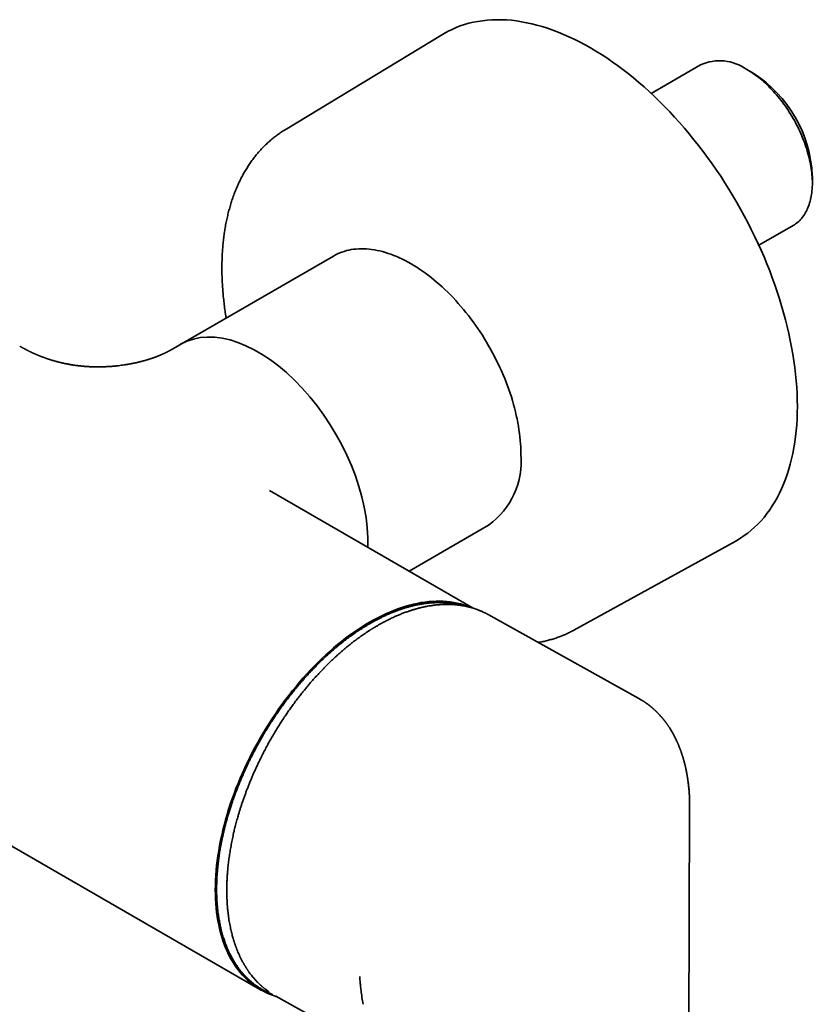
# Model space of a CAD drawing. Header units: millimetres. Extents: x 8 to 935, y 12 to 397.
# Tile 9 of 10: x 807 to 895, y 93 to 202. Entities that reach past the tile are written whole.
import ezdxf

# ---------------------------------------------------------------- set-up
doc = ezdxf.new("R2010")
doc.units = ezdxf.units.MM

msp = doc.modelspace()

# ---------------------------------------------------------------- linework, layer by layer
at = {"color": 7, "linetype": 'Continuous', "lineweight": 35}
for p, q in [((853.8, 200.24), (836.31, 189.66)), ((882.45, 196.86), (876.96, 193.69)), ((888.3, 195.94), (887.6, 196.35)), ((894.88, 183.74), (894.88, 184.55)), ((888.94, 176.82), (892.74, 179.02)), ((841.67, 175.63), (823.63, 165.22)), ((731.91, 152.86), (833.57, 94.17)), ((857.21, 136.53), (834.58, 149.59)), ((850.08, 140.65), (858.92, 145.75)), ((868.38, 134.09), (886.29, 143.95)), ((875.61, 126.5), (858.85, 135.83)), ((881.07, 65.34), (881.25, 114.38)), ((835.22, 93.48), (835.26, 93.45)), ((835.26, 93.45), (840.33, 90.63))]:
    msp.add_line(p, q, dxfattribs=at)
at = {"color": 7, "linetype": 'Continuous', "lineweight": 35, "flags": 128}
for points in [[(853.8, 200.24), (853.99, 200.35), (854.42, 200.58), (854.86, 200.8), (855.31, 201), (855.77, 201.18), (856.25, 201.33), (856.73, 201.47), (857.22, 201.59), (857.72, 201.68), (858.23, 201.76), (858.75, 201.82), (859.27, 201.85), (859.8, 201.87), (860.34, 201.87), (860.89, 201.84), (861.44, 201.8), (862, 201.73), (862.56, 201.65), (863.13, 201.54), (863.71, 201.42), (864.29, 201.27), (864.87, 201.1), (865.46, 200.92), (866.05, 200.71), (866.64, 200.49), (867.24, 200.24), (867.83, 199.98), (868.43, 199.7), (869.03, 199.4), (869.63, 199.08), (870.24, 198.74), (870.84, 198.38), (871.44, 198.01), (872.04, 197.62), (872.64, 197.21), (873.24, 196.78), (873.83, 196.34), (874.42, 195.88), (875.01, 195.4), (875.6, 194.91), (876.18, 194.4), (876.76, 193.88), (877.34, 193.34), (877.91, 192.79), (878.47, 192.22), (879.03, 191.64), (879.58, 191.05), (880.13, 190.44), (880.67, 189.82), (881.2, 189.19), (881.73, 188.55), (882.24, 187.9), (882.75, 187.23), (883.25, 186.56), (883.74, 185.87), (884.23, 185.18), (884.7, 184.48), (885.16, 183.77), (885.61, 183.05), (886.05, 182.32), (886.49, 181.59), (886.91, 180.85), (887.31, 180.1), (887.71, 179.35), (888.1, 178.59), (888.47, 177.83), (888.83, 177.07), (889.18, 176.3), (889.51, 175.53), (889.83, 174.76), (890.14, 173.98), (890.43, 173.21), (890.71, 172.43), (890.98, 171.65), (891.23, 170.88), (891.47, 170.1), (891.69, 169.33), (891.9, 168.56), (892.09, 167.79), (892.27, 167.02), (892.43, 166.26), (892.58, 165.5), (892.71, 164.74), (892.83, 163.99), (892.93, 163.25), (893.02, 162.51), (893.09, 161.78), (893.15, 161.06), (893.19, 160.34), (893.21, 159.64), (893.22, 158.94)], [(892.74, 179.02), (892.74, 179.02), (892.88, 179.1), (893.01, 179.19), (893.13, 179.28), (893.26, 179.38), (893.37, 179.48), (893.49, 179.59), (893.6, 179.71), (893.7, 179.83), (893.8, 179.96), (893.9, 180.09), (894, 180.23), (894.08, 180.38), (894.17, 180.52), (894.25, 180.68), (894.32, 180.84), (894.39, 181), (894.46, 181.17), (894.52, 181.34), (894.58, 181.52), (894.63, 181.7), (894.68, 181.89), (894.72, 182.08), (894.76, 182.27), (894.79, 182.47), (894.82, 182.67), (894.84, 182.88), (894.86, 183.09), (894.87, 183.3), (894.88, 183.52), (894.88, 183.74), (894.88, 183.96), (894.87, 184.18), (894.86, 184.41), (894.84, 184.64), (894.82, 184.87), (894.79, 185.1), (894.76, 185.34), (894.72, 185.58), (894.68, 185.81), (894.63, 186.06), (894.58, 186.3), (894.52, 186.54), (894.46, 186.78), (894.39, 187.03), (894.32, 187.27), (894.25, 187.52), (894.17, 187.77), (894.08, 188.01), (894, 188.26), (893.9, 188.5), (893.8, 188.75), (893.7, 188.99), (893.6, 189.24), (893.49, 189.48), (893.37, 189.72), (893.26, 189.96), (893.13, 190.2), (893.01, 190.44), (892.88, 190.68), (892.74, 190.91), (892.61, 191.15), (892.47, 191.38), (892.32, 191.6), (892.18, 191.83), (892.03, 192.05), (891.88, 192.27), (891.72, 192.49), (891.56, 192.7), (891.4, 192.91), (891.24, 193.12), (891.07, 193.32), (890.9, 193.52), (890.73, 193.72), (890.56, 193.91), (890.38, 194.1), (890.2, 194.28), (890.03, 194.46), (889.85, 194.64), (889.66, 194.81), (889.48, 194.98), (889.3, 195.14), (889.11, 195.29), (888.92, 195.44), (888.73, 195.59), (888.55, 195.73), (888.36, 195.86), (888.17, 195.99), (887.98, 196.12), (887.79, 196.24), (887.59, 196.35)], [(862.49, 153.65), (862.49, 154.02), (862.48, 154.4), (862.46, 154.78), (862.43, 155.16), (862.39, 155.55), (862.34, 155.94), (862.29, 156.33), (862.23, 156.73), (862.16, 157.13), (862.08, 157.54), (861.99, 157.94), (861.9, 158.35), (861.79, 158.76), (861.68, 159.16), (861.56, 159.58), (861.44, 159.99), (861.3, 160.4), (861.16, 160.81), (861.01, 161.22), (860.86, 161.64), (860.7, 162.05), (860.52, 162.46), (860.35, 162.87), (860.16, 163.27), (859.97, 163.68), (859.77, 164.08), (859.57, 164.48), (859.36, 164.88), (859.14, 165.28), (858.92, 165.67), (858.69, 166.06), (858.46, 166.45), (858.22, 166.83), (857.97, 167.21), (857.72, 167.58), (857.46, 167.95), (857.2, 168.31), (856.94, 168.67), (856.67, 169.02), (856.39, 169.37), (856.12, 169.71), (855.83, 170.04), (855.55, 170.37), (855.26, 170.69), (854.96, 171.01), (854.67, 171.32), (854.37, 171.62), (854.06, 171.91), (853.76, 172.2), (853.45, 172.47), (853.14, 172.74), (852.83, 173), (852.52, 173.26), (852.2, 173.5), (851.89, 173.74), (851.57, 173.96), (851.25, 174.18), (850.93, 174.39), (850.61, 174.59), (850.3, 174.78), (849.98, 174.96), (849.66, 175.13), (849.34, 175.29), (849.02, 175.44), (848.7, 175.57), (848.39, 175.7), (848.07, 175.82), (847.76, 175.93), (847.45, 176.03), (847.14, 176.12), (846.83, 176.2), (846.53, 176.26), (846.22, 176.32), (845.92, 176.36), (845.63, 176.4), (845.33, 176.42), (845.04, 176.44), (844.76, 176.44), (844.48, 176.43), (844.2, 176.41), (843.92, 176.38), (843.65, 176.34), (843.39, 176.29), (843.13, 176.23), (842.87, 176.15), (842.62, 176.07), (842.37, 175.97), (842.13, 175.87), (841.9, 175.76), (841.67, 175.63)], [(893.22, 158.94), (893.21, 158.25), (893.19, 157.57), (893.15, 156.89), (893.09, 156.23), (893.02, 155.59), (892.93, 154.95), (892.83, 154.32), (892.71, 153.71), (892.58, 153.11), (892.43, 152.52), (892.27, 151.95), (892.09, 151.38), (891.9, 150.84), (891.69, 150.31), (891.47, 149.79), (891.23, 149.29), (890.98, 148.8), (890.71, 148.33), (890.43, 147.88), (890.14, 147.44), (889.83, 147.03), (889.51, 146.62), (889.18, 146.24), (888.83, 145.87), (888.47, 145.52), (888.1, 145.19), (887.71, 144.88), (887.31, 144.59), (886.91, 144.31), (886.49, 144.06), (886.29, 143.95)], [(835.31, 93.43), (835.26, 93.44), (834.91, 93.56), (834.56, 93.69), (834.23, 93.84), (833.9, 94), (833.57, 94.18), (833.26, 94.37), (832.96, 94.57), (832.66, 94.79), (832.37, 95.02), (832.1, 95.27), (831.83, 95.53), (831.57, 95.8), (831.32, 96.09), (831.08, 96.39), (830.85, 96.7), (830.63, 97.03), (830.42, 97.37), (830.22, 97.72), (830.03, 98.08), (829.86, 98.45), (829.69, 98.84), (829.54, 99.24), (829.39, 99.64), (829.26, 100.06), (829.14, 100.49), (829.03, 100.93), (828.93, 101.38), (828.84, 101.83), (828.76, 102.3), (828.7, 102.78), (828.65, 103.26), (828.6, 103.75), (828.58, 104.25), (828.56, 104.76), (828.55, 105.28), (828.56, 105.8), (828.58, 106.33), (828.6, 106.86), (828.65, 107.4), (828.7, 107.95), (828.76, 108.5), (828.84, 109.05), (828.93, 109.61), (829.03, 110.17), (829.14, 110.74), (829.26, 111.31), (829.39, 111.88), (829.54, 112.45), (829.69, 113.03), (829.86, 113.61), (830.03, 114.19), (830.22, 114.77), (830.42, 115.35), (830.63, 115.93), (830.85, 116.5), (831.08, 117.08), (831.32, 117.66), (831.57, 118.23), (831.83, 118.81), (832.1, 119.38), (832.37, 119.94), (832.66, 120.51), (832.96, 121.07), (833.26, 121.63), (833.57, 122.18), (833.9, 122.73), (834.23, 123.27), (834.56, 123.8), (834.91, 124.34), (835.26, 124.86), (835.62, 125.38), (835.99, 125.89), (836.36, 126.39), (836.74, 126.89), (837.13, 127.38), (837.52, 127.85), (837.91, 128.33), (838.32, 128.79), (838.72, 129.24), (839.14, 129.68), (839.55, 130.11), (839.98, 130.54), (840.4, 130.95), (840.83, 131.35), (841.26, 131.74), (841.7, 132.12), (842.13, 132.49), (842.57, 132.84), (843.02, 133.19), (843.46, 133.52), (843.91, 133.83), (844.35, 134.14), (844.8, 134.43), (845.25, 134.71), (845.7, 134.98), (846.15, 135.23), (846.6, 135.47), (847.04, 135.69), (847.49, 135.9), (847.94, 136.1), (848.38, 136.28), (848.82, 136.45), (849.26, 136.6), (849.7, 136.74), (850.14, 136.86), (850.57, 136.97), (851, 137.07), (851.42, 137.15), (851.84, 137.21), (852.26, 137.26), (852.67, 137.29), (853.08, 137.31), (853.48, 137.31), (853.88, 137.3), (854.27, 137.27), (854.66, 137.23), (855.04, 137.17), (855.41, 137.1), (855.78, 137.01), (856.14, 136.91), (856.49, 136.79), (856.84, 136.66), (856.98, 136.6)]]:
    msp.add_lwpolyline(points, dxfattribs=at)
at = {"color": 7, "linetype": 'Continuous', "lineweight": 35}
for centre, radius, start, end in [((884.58, 192.13), 5.18, 54.4092, 114.2803), ((880.6, 183.9), 14.29, 2.6055, 57.3945), ((853.85, 152.8), 8.68, 305.718, 5.5942)]:
    msp.add_arc(centre, radius, start, end, dxfattribs=at)
msp.add_ellipse((833.32, 150.89), major_axis=(-8.62, 14.94), ratio=0.577382, start_param=3.886339, end_param=6.283186, dxfattribs=at)
for points, knots in [([(836.31, 189.66), (836.26, 189.63), (836.15, 189.56), (835.97, 189.45), (835.77, 189.31), (835.56, 189.17), (835.36, 189.03), (835.17, 188.88), (834.97, 188.72), (834.78, 188.57), (834.59, 188.4), (834.41, 188.24), (834.22, 188.07), (834.04, 187.89), (833.86, 187.71), (833.69, 187.53), (833.52, 187.34), (833.35, 187.15), (833.18, 186.96), (833.02, 186.76), (832.86, 186.56), (832.7, 186.35), (832.55, 186.14), (832.4, 185.92), (832.25, 185.7), (832.11, 185.48), (831.97, 185.25), (831.83, 185.02), (831.7, 184.79), (831.57, 184.55), (831.44, 184.31), (831.32, 184.06), (831.2, 183.82), (831.08, 183.56), (830.97, 183.31), (830.86, 183.05), (830.75, 182.78), (830.65, 182.52), (830.55, 182.25), (830.45, 181.97), (830.36, 181.7), (830.28, 181.42), (830.19, 181.14), (830.11, 180.85), (830.03, 180.56), (829.96, 180.27), (829.89, 179.98), (829.82, 179.68), (829.76, 179.38), (829.7, 179.07), (829.65, 178.77), (829.6, 178.46), (829.55, 178.15), (829.51, 177.84), (829.47, 177.52), (829.43, 177.2), (829.4, 176.88), (829.38, 176.56), (829.35, 176.23), (829.33, 175.91), (829.31, 175.58), (829.3, 175.25), (829.29, 174.91), (829.29, 174.58), (829.29, 174.24), (829.29, 173.9), (829.29, 173.56), (829.3, 173.22), (829.32, 172.87), (829.33, 172.53), (829.36, 172.18), (829.38, 171.83), (829.41, 171.48), (829.44, 171.13), (829.48, 170.78), (829.52, 170.42), (829.56, 170.07), (829.61, 169.71), (829.66, 169.35), (829.7, 169.03), (829.74, 168.83), (829.75, 168.75)], [0, 0, 0, 0, 0.007333, 0.019592, 0.031853, 0.044118, 0.056389, 0.068666, 0.080951, 0.093247, 0.105553, 0.117872, 0.130205, 0.142554, 0.154918, 0.1673, 0.179701, 0.19212, 0.20456, 0.217021, 0.229503, 0.242007, 0.254534, 0.267083, 0.279655, 0.29225, 0.304868, 0.317509, 0.330172, 0.342858, 0.355567, 0.368296, 0.381047, 0.393819, 0.406611, 0.419422, 0.432251, 0.445098, 0.457962, 0.470843, 0.483739, 0.496649, 0.509573, 0.522509, 0.535458, 0.548418, 0.561388, 0.574367, 0.587355, 0.600351, 0.613354, 0.626363, 0.639378, 0.652398, 0.665423, 0.678451, 0.691482, 0.704517, 0.717553, 0.730591, 0.743631, 0.756671, 0.769712, 0.782753, 0.795794, 0.808834, 0.821873, 0.834911, 0.847948, 0.860983, 0.874017, 0.887049, 0.900079, 0.913107, 0.926133, 0.939156, 0.952177, 0.965196, 0.978212, 0.991225, 1, 1, 1, 1]), ([(823.64, 165.22), (823.63, 165.22), (823.62, 165.21), (823.6, 165.2), (823.59, 165.19), (823.57, 165.18), (823.56, 165.17), (823.54, 165.16), (823.51, 165.15), (823.49, 165.14), (823.48, 165.13), (823.46, 165.12), (823.44, 165.11), (823.42, 165.1), (823.4, 165.08), (823.38, 165.08), (823.36, 165.07), (823.35, 165.06), (823.33, 165.05), (823.31, 165.04), (823.28, 165.02), (823.25, 165.01), (823.22, 164.99), (823.2, 164.98), (823.19, 164.97), (823.17, 164.97), (823.15, 164.96), (823.13, 164.95), (823.11, 164.94), (823.09, 164.93), (823.07, 164.92), (823.06, 164.91), (823.04, 164.9), (823.02, 164.89), (822.99, 164.88), (822.97, 164.87), (822.94, 164.85), (822.91, 164.84), (822.89, 164.83), (822.87, 164.82), (822.85, 164.81), (822.83, 164.8), (822.81, 164.79), (822.78, 164.78), (822.75, 164.77), (822.72, 164.75), (822.69, 164.74), (822.66, 164.73), (822.63, 164.71), (822.6, 164.7), (822.57, 164.69), (822.54, 164.67), (822.51, 164.66), (822.48, 164.65), (822.44, 164.63), (822.4, 164.61), (822.37, 164.6), (822.34, 164.59), (822.3, 164.57), (822.27, 164.56), (822.22, 164.54), (822.19, 164.53), (822.15, 164.51), (822.11, 164.5), (822.07, 164.48), (822.03, 164.46), (821.99, 164.45), (821.95, 164.44), (821.91, 164.42), (821.87, 164.41), (821.83, 164.39), (821.79, 164.38), (821.75, 164.36), (821.7, 164.34), (821.63, 164.32), (821.56, 164.29), (821.48, 164.27), (821.41, 164.24), (821.34, 164.22), (821.28, 164.2), (821.23, 164.19), (821.18, 164.17), (821.12, 164.15), (821.06, 164.13), (821.01, 164.12), (820.96, 164.1), (820.91, 164.09), (820.85, 164.07), (820.78, 164.05), (820.71, 164.03), (820.64, 164.01), (820.57, 163.99), (820.49, 163.97), (820.42, 163.95), (820.36, 163.94), (820.29, 163.92), (820.22, 163.9), (820.13, 163.88), (820.04, 163.86), (819.95, 163.83), (819.86, 163.81), (819.78, 163.79), (819.69, 163.78), (819.61, 163.76), (819.52, 163.74), (819.44, 163.72), (819.36, 163.71), (819.3, 163.7), (819.25, 163.69), (819.21, 163.68), (819.17, 163.67), (819.12, 163.66), (819.07, 163.65), (819, 163.64), (818.91, 163.62), (818.8, 163.6), (818.68, 163.58), (818.56, 163.56), (818.37, 163.53), (818.12, 163.5), (817.85, 163.46), (817.63, 163.44), (817.45, 163.42), (817.28, 163.4), (817.14, 163.39), (817.02, 163.38), (816.93, 163.38), (816.85, 163.37), (816.78, 163.37), (816.72, 163.36), (816.68, 163.36), (816.63, 163.36), (816.58, 163.35), (816.52, 163.35), (816.45, 163.35), (816.37, 163.34), (816.29, 163.34), (816.21, 163.34), (816.12, 163.33), (816.04, 163.33), (815.96, 163.33), (815.87, 163.33), (815.79, 163.33), (815.73, 163.33), (815.68, 163.33), (815.65, 163.33), (815.62, 163.32), (815.59, 163.32), (815.56, 163.32), (815.51, 163.32), (815.45, 163.32), (815.38, 163.33), (815.29, 163.33), (815.19, 163.33), (815.11, 163.33), (815.04, 163.33), (814.98, 163.33), (814.93, 163.33), (814.87, 163.34), (814.81, 163.34), (814.73, 163.34), (814.65, 163.34), (814.55, 163.35), (814.43, 163.36), (814.33, 163.36), (814.25, 163.37), (814.19, 163.37), (814.12, 163.38), (814.04, 163.38), (813.96, 163.39), (813.88, 163.4), (813.82, 163.4), (813.77, 163.41), (813.74, 163.41), (813.7, 163.41), (813.65, 163.42), (813.58, 163.43), (813.5, 163.43), (813.44, 163.44), (813.38, 163.45), (813.34, 163.45), (813.29, 163.46), (813.24, 163.46), (813.18, 163.47), (813.11, 163.48), (813.03, 163.49), (812.94, 163.5), (812.85, 163.52), (812.75, 163.53), (812.64, 163.55), (812.53, 163.57), (812.4, 163.59), (812.28, 163.61), (812.15, 163.64), (812.05, 163.66), (811.95, 163.67), (811.87, 163.69), (811.79, 163.71), (811.71, 163.72), (811.65, 163.74), (811.59, 163.75), (811.53, 163.77), (811.46, 163.78), (811.39, 163.8), (811.3, 163.82), (811.21, 163.84), (811.14, 163.86), (811.07, 163.88), (811, 163.9), (810.92, 163.92), (810.83, 163.94), (810.75, 163.96), (810.67, 163.99), (810.6, 164.01), (810.54, 164.02), (810.49, 164.04), (810.44, 164.05), (810.39, 164.07), (810.32, 164.09), (810.24, 164.11), (810.16, 164.14), (810.09, 164.16), (810.02, 164.18), (809.96, 164.21), (809.9, 164.22), (809.86, 164.24), (809.81, 164.26), (809.76, 164.27), (809.69, 164.3), (809.61, 164.33), (809.53, 164.36), (809.45, 164.39), (809.37, 164.41), (809.31, 164.44), (809.25, 164.46), (809.21, 164.47), (809.18, 164.49), (809.13, 164.5), (809.08, 164.53), (809.01, 164.55), (808.93, 164.58), (808.86, 164.62), (808.79, 164.64), (808.72, 164.67), (808.67, 164.7), (808.62, 164.72), (808.58, 164.73), (808.54, 164.75), (808.49, 164.77), (808.44, 164.8), (808.37, 164.83), (808.31, 164.85), (808.24, 164.88), (808.18, 164.91), (808.12, 164.94), (808.06, 164.97), (808.02, 164.99), (807.97, 165.01), (807.93, 165.03), (807.87, 165.06), (807.81, 165.09), (807.75, 165.12), (807.69, 165.15), (807.62, 165.19), (807.53, 165.23), (807.45, 165.27), (807.38, 165.31), (807.31, 165.35), (807.25, 165.38), (807.19, 165.41), (807.14, 165.44), (807.09, 165.47), (807.03, 165.5), (806.97, 165.54), (806.9, 165.58), (806.84, 165.61), (806.82, 165.62)], [0, 0, 0, 0, 0.0021286, 0.0048722, 0.0065786, 0.0079945, 0.0098368, 0.0125558, 0.015367, 0.0176601, 0.0194565, 0.0212984, 0.0237001, 0.0265546, 0.0290055, 0.0308672, 0.0323047, 0.0338484, 0.0355384, 0.0383739, 0.0419268, 0.0462804, 0.0488076, 0.0508487, 0.0524039, 0.0537847, 0.0558391, 0.0583477, 0.0610055, 0.0631678, 0.0648138, 0.0662266, 0.0680704, 0.0702404, 0.0727199, 0.0754496, 0.0784244, 0.0815127, 0.0840041, 0.0856698, 0.0872781, 0.089353, 0.0918947, 0.0947434, 0.0973484, 0.100383, 0.1030345, 0.1060576, 0.1095022, 0.1124778, 0.1147769, 0.1172819, 0.1202501, 0.1236585, 0.1270881, 0.1305045, 0.1335983, 0.1362993, 0.1392125, 0.1426142, 0.146666, 0.1501005, 0.152864, 0.155908, 0.1596462, 0.1635923, 0.1668594, 0.1695594, 0.1727219, 0.1765668, 0.1803, 0.1833637, 0.1859833, 0.1891492, 0.1960091, 0.201231, 0.206885, 0.2134216, 0.2190578, 0.222364, 0.2259899, 0.2301031, 0.2347783, 0.2393439, 0.2429754, 0.2456854, 0.2491777, 0.2534549, 0.2583774, 0.2632038, 0.2678268, 0.273511, 0.2786177, 0.2833113, 0.2874182, 0.2915091, 0.2962287, 0.3017583, 0.3078887, 0.3140872, 0.3194341, 0.3248008, 0.330135, 0.3354299, 0.3406853, 0.3459012, 0.3506909, 0.3543436, 0.3572895, 0.3597587, 0.362214, 0.3647063, 0.3674897, 0.3721139, 0.3774466, 0.3834884, 0.3902398, 0.3976279, 0.405107, 0.4226527, 0.4400776, 0.4499229, 0.459727, 0.4691741, 0.4777157, 0.482902, 0.4876822, 0.4920567, 0.4960159, 0.4991486, 0.5012817, 0.5032013, 0.5059141, 0.5089496, 0.5125955, 0.5168321, 0.5212463, 0.5256697, 0.5301021, 0.5342894, 0.5384847, 0.5426879, 0.5468958, 0.5506585, 0.5526227, 0.554289, 0.5556578, 0.556923, 0.5587055, 0.5610515, 0.563948, 0.5669204, 0.5726103, 0.5775736, 0.5818203, 0.5849941, 0.5878052, 0.5902543, 0.592754, 0.5960174, 0.6000232, 0.6041654, 0.6082153, 0.6150727, 0.6211828, 0.6236659, 0.6267656, 0.6303198, 0.6336298, 0.638365, 0.6422493, 0.6455049, 0.6471611, 0.6486229, 0.6502905, 0.652751, 0.6566287, 0.6603466, 0.6635335, 0.6661953, 0.6684343, 0.6702913, 0.6724901, 0.67537, 0.6789401, 0.6828826, 0.6868399, 0.6920289, 0.6968217, 0.7012351, 0.7071206, 0.7134966, 0.7195726, 0.7252605, 0.7313587, 0.7347951, 0.7385318, 0.7428728, 0.7467706, 0.7498631, 0.7525747, 0.7551246, 0.7582976, 0.7621833, 0.7663914, 0.7708259, 0.7746764, 0.7776325, 0.781169, 0.784973, 0.7889852, 0.7934195, 0.797229, 0.8006591, 0.8036103, 0.8061182, 0.8082786, 0.8109132, 0.8142977, 0.8183785, 0.8225152, 0.825924, 0.82924, 0.8324632, 0.8353463, 0.8376213, 0.8393662, 0.841942, 0.8454141, 0.8497394, 0.854087, 0.8581443, 0.8619107, 0.8653646, 0.8682202, 0.8699801, 0.8716375, 0.8738075, 0.876506, 0.8803596, 0.8843913, 0.8882307, 0.8918774, 0.8953306, 0.8984526, 0.9009481, 0.9027128, 0.9047123, 0.90723, 0.9102676, 0.9137113, 0.9171579, 0.9205726, 0.9239553, 0.9273061, 0.9303812, 0.9329184, 0.9350067, 0.9374164, 0.9404827, 0.944075, 0.9473974, 0.950316, 0.9547491, 0.9591547, 0.9641966, 0.9679541, 0.9716583, 0.9758174, 0.9784867, 0.9813206, 0.98432, 0.9874859, 0.9909563, 0.9952699, 1, 1, 1, 1]), ([(855.88, 136.84), (855.87, 136.84), (855.84, 136.85), (855.79, 136.86), (855.72, 136.88), (855.66, 136.89), (855.61, 136.91), (855.57, 136.92), (855.54, 136.92), (855.51, 136.93), (855.48, 136.94), (855.44, 136.94), (855.39, 136.96), (855.32, 136.97), (855.25, 136.98), (855.16, 137), (855.05, 137.02), (854.93, 137.04), (854.8, 137.06), (854.65, 137.08), (854.49, 137.1), (854.31, 137.12), (854.08, 137.14), (853.82, 137.15), (853.55, 137.16), (853.32, 137.16), (853.12, 137.16), (852.97, 137.15), (852.83, 137.14), (852.69, 137.14), (852.56, 137.13), (852.46, 137.12), (852.38, 137.11), (852.31, 137.11), (852.26, 137.1), (852.22, 137.1), (852.19, 137.09), (852.17, 137.09), (852.15, 137.09), (852.12, 137.09), (852.08, 137.08), (852.03, 137.08), (851.97, 137.07), (851.89, 137.06), (851.8, 137.05), (851.7, 137.03), (851.58, 137.01), (851.45, 136.99), (851.31, 136.97), (851.16, 136.94), (851, 136.91), (850.77, 136.86), (850.49, 136.8), (850.15, 136.71), (849.82, 136.62), (849.48, 136.51), (849.14, 136.4), (848.79, 136.27), (848.48, 136.16), (848.22, 136.05), (848.01, 135.97), (847.8, 135.88), (847.59, 135.78), (847.39, 135.69), (847.2, 135.6), (847.02, 135.52), (846.86, 135.44), (846.71, 135.36), (846.58, 135.29), (846.46, 135.23), (846.37, 135.18), (846.29, 135.14), (846.23, 135.11), (846.18, 135.08), (846.14, 135.06), (846.1, 135.04), (846.06, 135.01), (846.01, 134.99), (845.96, 134.96), (845.89, 134.92), (845.81, 134.87), (845.72, 134.82), (845.6, 134.75), (845.47, 134.68), (845.33, 134.59), (845.15, 134.48), (844.92, 134.34), (844.58, 134.12), (844.17, 133.85), (843.73, 133.54), (843.34, 133.26), (843, 133), (842.66, 132.74), (842.32, 132.46), (841.99, 132.19), (841.66, 131.91), (841.33, 131.62), (841, 131.32), (840.65, 131), (840.3, 130.67), (839.94, 130.32), (839.58, 129.95), (839.23, 129.59), (838.88, 129.21), (838.52, 128.82), (838.17, 128.42), (837.8, 127.99), (837.45, 127.58), (837.12, 127.16), (836.8, 126.76), (836.48, 126.34), (836.16, 125.91), (835.84, 125.47), (835.53, 125.02), (835.21, 124.56), (834.89, 124.09), (834.58, 123.59), (834.26, 123.09), (833.95, 122.57), (833.64, 122.04), (833.35, 121.52), (833.07, 121.01), (832.8, 120.5), (832.54, 120), (832.29, 119.5), (832.06, 119.01), (831.84, 118.53), (831.63, 118.05), (831.43, 117.58), (831.24, 117.13), (831.06, 116.69), (830.89, 116.25), (830.72, 115.8), (830.55, 115.33), (830.38, 114.84), (830.23, 114.37), (830.09, 113.91), (829.95, 113.47), (829.82, 113.02), (829.7, 112.58), (829.59, 112.14), (829.49, 111.71), (829.39, 111.3), (829.31, 110.91), (829.23, 110.53), (829.16, 110.18), (829.11, 109.85), (829.05, 109.55), (829.01, 109.25), (828.97, 108.97), (828.93, 108.69), (828.89, 108.36), (828.84, 107.97), (828.8, 107.52), (828.76, 107.09), (828.73, 106.67), (828.71, 106.24), (828.7, 105.82), (828.7, 105.5), (828.7, 105.27), (828.7, 105.15), (828.7, 105.04), (828.7, 104.94), (828.7, 104.87), (828.7, 104.81), (828.7, 104.78), (828.7, 104.74), (828.71, 104.7), (828.71, 104.64), (828.71, 104.57), (828.71, 104.49), (828.72, 104.4), (828.72, 104.29), (828.73, 104.18), (828.73, 104.04), (828.75, 103.86), (828.76, 103.64), (828.78, 103.41), (828.8, 103.17), (828.83, 102.92), (828.87, 102.65), (828.91, 102.36), (828.95, 102.08), (829, 101.81), (829.05, 101.55), (829.1, 101.29), (829.15, 101.05), (829.22, 100.79), (829.29, 100.53), (829.36, 100.25), (829.44, 99.99), (829.52, 99.74), (829.6, 99.53), (829.66, 99.35), (829.72, 99.2), (829.77, 99.07), (829.81, 98.97), (829.84, 98.9), (829.86, 98.83), (829.88, 98.78), (829.9, 98.75), (829.91, 98.73), (829.92, 98.7), (829.93, 98.67), (829.95, 98.63), (829.98, 98.57), (830, 98.51), (830.03, 98.45), (830.06, 98.38), (830.09, 98.32), (830.12, 98.25), (830.18, 98.13), (830.27, 97.97), (830.38, 97.76), (830.49, 97.56), (830.6, 97.37), (830.71, 97.18), (830.82, 97.01), (830.93, 96.86), (831.03, 96.71), (831.13, 96.57), (831.23, 96.44), (831.32, 96.32), (831.41, 96.21), (831.49, 96.12), (831.56, 96.04), (831.62, 95.96), (831.68, 95.9), (831.72, 95.85), (831.76, 95.81), (831.79, 95.78), (831.81, 95.76), (831.82, 95.75), (831.83, 95.73), (831.84, 95.72), (831.87, 95.7), (831.9, 95.66), (831.93, 95.63), (831.97, 95.59), (832.01, 95.55), (832.05, 95.5), (832.1, 95.46), (832.14, 95.42), (832.22, 95.35), (832.33, 95.24), (832.48, 95.11), (832.64, 94.98), (832.8, 94.85), (832.96, 94.72), (833.11, 94.62), (833.24, 94.53), (833.34, 94.46), (833.44, 94.4), (833.54, 94.33), (833.64, 94.28), (833.72, 94.23), (833.79, 94.19), (833.84, 94.16), (833.89, 94.13), (833.92, 94.11), (833.95, 94.1), (833.98, 94.08), (834, 94.07), (834.01, 94.06), (834.03, 94.06), (834.05, 94.04), (834.08, 94.03), (834.11, 94.01), (834.15, 93.99), (834.24, 93.95), (834.35, 93.9), (834.48, 93.84), (834.59, 93.79), (834.71, 93.74), (834.82, 93.69), (834.89, 93.67), (834.92, 93.66)], [0, 0, 0, 0, 0.000285, 0.002097, 0.003688, 0.005058, 0.006207, 0.007135, 0.007837, 0.008487, 0.009158, 0.00985, 0.011182, 0.012699, 0.014403, 0.016294, 0.018789, 0.02155, 0.024576, 0.027861, 0.031278, 0.03478, 0.04019, 0.04579, 0.051579, 0.057557, 0.060764, 0.06394, 0.066934, 0.069744, 0.072368, 0.074808, 0.07618, 0.077485, 0.078628, 0.079499, 0.080121, 0.080445, 0.080674, 0.081253, 0.08205, 0.083066, 0.084396, 0.085976, 0.087807, 0.089888, 0.09222, 0.094802, 0.097634, 0.100716, 0.103995, 0.107328, 0.114009, 0.120867, 0.127236, 0.13375, 0.14041, 0.147215, 0.154167, 0.158132, 0.162143, 0.1662, 0.170277, 0.174151, 0.177769, 0.181132, 0.184179, 0.186981, 0.189538, 0.191849, 0.193493, 0.194985, 0.19624, 0.197205, 0.19789, 0.198495, 0.199254, 0.200167, 0.201233, 0.202454, 0.203829, 0.205797, 0.208013, 0.210478, 0.213111, 0.215748, 0.220925, 0.2261, 0.235333, 0.244558, 0.251141, 0.257719, 0.264293, 0.270862, 0.277473, 0.283686, 0.290112, 0.296749, 0.303598, 0.310659, 0.317932, 0.325417, 0.332465, 0.339691, 0.347095, 0.354677, 0.362437, 0.370376, 0.377307, 0.384368, 0.391559, 0.398881, 0.406333, 0.41378, 0.421351, 0.429049, 0.436872, 0.444984, 0.453222, 0.461409, 0.46946, 0.477375, 0.485154, 0.492797, 0.500288, 0.507644, 0.514865, 0.52195, 0.528901, 0.535595, 0.542159, 0.548593, 0.554896, 0.562229, 0.569378, 0.576342, 0.583121, 0.589715, 0.596124, 0.602905, 0.609466, 0.615807, 0.621928, 0.627829, 0.63351, 0.638971, 0.643784, 0.648412, 0.652854, 0.65717, 0.661437, 0.665657, 0.672766, 0.679736, 0.686566, 0.693258, 0.699811, 0.706859, 0.713739, 0.715866, 0.717937, 0.719785, 0.721394, 0.722764, 0.723464, 0.72408, 0.724611, 0.725257, 0.726177, 0.727372, 0.728751, 0.730374, 0.732179, 0.734044, 0.735967, 0.739542, 0.743301, 0.747244, 0.751369, 0.755677, 0.760702, 0.7659, 0.771012, 0.776007, 0.780882, 0.785639, 0.790278, 0.794799, 0.800481, 0.805964, 0.811246, 0.816282, 0.821054, 0.824387, 0.827578, 0.830627, 0.832358, 0.834027, 0.835495, 0.836723, 0.837223, 0.837667, 0.838118, 0.838836, 0.839851, 0.841164, 0.842404, 0.843828, 0.845355, 0.846866, 0.84836, 0.849837, 0.854978, 0.859906, 0.864621, 0.869438, 0.87401, 0.878337, 0.882421, 0.88626, 0.890118, 0.893694, 0.896985, 0.899988, 0.902701, 0.905124, 0.907257, 0.909101, 0.910654, 0.911918, 0.912891, 0.913575, 0.913756, 0.91403, 0.914519, 0.915222, 0.91624, 0.917468, 0.918735, 0.920025, 0.921339, 0.922676, 0.924036, 0.925421, 0.929924, 0.934667, 0.939116, 0.943768, 0.948623, 0.95368, 0.956397, 0.959169, 0.961996, 0.964817, 0.96738, 0.969658, 0.97165, 0.972855, 0.973925, 0.97486, 0.97566, 0.976325, 0.976856, 0.977252, 0.97763, 0.97816, 0.978875, 0.979775, 0.980851, 0.981974, 0.986453, 0.989169, 0.991924, 0.994724, 0.998093, 1, 1, 1, 1]), ([(858.85, 135.83), (858.82, 135.85), (858.77, 135.87), (858.7, 135.91), (858.63, 135.95), (858.56, 135.99), (858.47, 136.03), (858.39, 136.07), (858.29, 136.11), (858.19, 136.16), (858.08, 136.21), (857.97, 136.26), (857.85, 136.3), (857.74, 136.35), (857.62, 136.39), (857.51, 136.43), (857.41, 136.47), (857.32, 136.5), (857.22, 136.53), (857.13, 136.56), (857.05, 136.58), (856.97, 136.6), (856.89, 136.62), (856.83, 136.64), (856.76, 136.66), (856.7, 136.67), (856.64, 136.69), (856.58, 136.7), (856.5, 136.72), (856.42, 136.74), (856.33, 136.76), (856.24, 136.78), (856.15, 136.79), (856.04, 136.81), (855.91, 136.83), (855.77, 136.86), (855.62, 136.88), (855.47, 136.89), (855.33, 136.91), (855.18, 136.92), (855.05, 136.93), (854.93, 136.94), (854.82, 136.95), (854.73, 136.95), (854.65, 136.95), (854.58, 136.95), (854.52, 136.96), (854.48, 136.96), (854.46, 136.96), (854.42, 136.96), (854.38, 136.96), (854.33, 136.96), (854.26, 136.96), (854.17, 136.96), (854.06, 136.95), (853.94, 136.95), (853.8, 136.95), (853.65, 136.94), (853.49, 136.93), (853.33, 136.91), (853.15, 136.9), (852.95, 136.88), (852.73, 136.85), (852.5, 136.81), (852.26, 136.78), (852.06, 136.74), (851.89, 136.71), (851.78, 136.68), (851.67, 136.66), (851.57, 136.64), (851.49, 136.62), (851.42, 136.6), (851.36, 136.59), (851.32, 136.58), (851.29, 136.57), (851.26, 136.56), (851.22, 136.55), (851.18, 136.54), (851.12, 136.53), (851.03, 136.5), (850.92, 136.47), (850.8, 136.44), (850.68, 136.4), (850.54, 136.36), (850.4, 136.32), (850.26, 136.27), (850.11, 136.23), (849.88, 136.15), (849.57, 136.04), (849.18, 135.89), (848.79, 135.72), (848.46, 135.58), (848.2, 135.46), (848.01, 135.37), (847.81, 135.27), (847.62, 135.17), (847.43, 135.07), (847.25, 134.98), (847.07, 134.89), (846.91, 134.8), (846.76, 134.71), (846.62, 134.63), (846.5, 134.56), (846.39, 134.49), (846.29, 134.43), (846.21, 134.38), (846.14, 134.35), (846.09, 134.31), (846.05, 134.29), (846.01, 134.26), (845.96, 134.24), (845.91, 134.21), (845.86, 134.17), (845.79, 134.13), (845.71, 134.08), (845.61, 134.02), (845.5, 133.94), (845.38, 133.86), (845.25, 133.77), (845.12, 133.68), (844.91, 133.54), (844.64, 133.36), (844.31, 133.12), (844, 132.88), (843.74, 132.68), (843.53, 132.52), (843.37, 132.39), (843.21, 132.26), (843.06, 132.13), (842.91, 132.01), (842.75, 131.87), (842.57, 131.72), (842.38, 131.55), (842.17, 131.37), (841.96, 131.17), (841.73, 130.96), (841.49, 130.74), (841.23, 130.5), (840.97, 130.23), (840.69, 129.96), (840.41, 129.66), (840.11, 129.35), (839.81, 129.02), (839.5, 128.69), (839.2, 128.35), (838.9, 128), (838.6, 127.63), (838.29, 127.25), (837.97, 126.85), (837.64, 126.42), (837.3, 125.97), (836.95, 125.49), (836.62, 125.02), (836.3, 124.54), (835.98, 124.07), (835.68, 123.6), (835.38, 123.12), (835.09, 122.63), (834.79, 122.13), (834.51, 121.63), (834.24, 121.14), (833.98, 120.65), (833.73, 120.15), (833.48, 119.65), (833.25, 119.16), (833.02, 118.68), (832.81, 118.21), (832.62, 117.76), (832.44, 117.33), (832.27, 116.91), (832.11, 116.51), (831.96, 116.11), (831.82, 115.72), (831.68, 115.33), (831.54, 114.94), (831.42, 114.56), (831.3, 114.19), (831.19, 113.83), (831.06, 113.39), (830.92, 112.89), (830.77, 112.31), (830.62, 111.72), (830.48, 111.1), (830.35, 110.45), (830.24, 109.82), (830.13, 109.18), (830.05, 108.55), (829.99, 108.03), (829.94, 107.62), (829.92, 107.32), (829.89, 107.02), (829.88, 106.74), (829.86, 106.48), (829.85, 106.21), (829.84, 105.95), (829.83, 105.7), (829.83, 105.51), (829.83, 105.39), (829.83, 105.32), (829.83, 105.27), (829.83, 105.22), (829.83, 105.18), (829.83, 105.15), (829.83, 105.13), (829.83, 105.1), (829.83, 105.06), (829.83, 105), (829.83, 104.93), (829.83, 104.85), (829.83, 104.76), (829.83, 104.65), (829.84, 104.53), (829.84, 104.4), (829.85, 104.26), (829.86, 104.04), (829.87, 103.77), (829.9, 103.4), (829.93, 103.03), (829.98, 102.64), (830.02, 102.27), (830.07, 101.93), (830.13, 101.6), (830.19, 101.29), (830.25, 100.99), (830.31, 100.71), (830.38, 100.45), (830.44, 100.21), (830.49, 100.02), (830.53, 99.9), (830.55, 99.82), (830.57, 99.75), (830.59, 99.69), (830.6, 99.65), (830.61, 99.61), (830.62, 99.57), (830.63, 99.54), (830.65, 99.5), (830.66, 99.45), (830.68, 99.4), (830.7, 99.33), (830.73, 99.25), (830.76, 99.17), (830.79, 99.08), (830.82, 98.99), (830.86, 98.9), (830.89, 98.81), (830.92, 98.72), (830.98, 98.57), (831.07, 98.36), (831.19, 98.08), (831.33, 97.79), (831.47, 97.49), (831.59, 97.27), (831.68, 97.12), (831.72, 97.03), (831.77, 96.95), (831.82, 96.88), (831.85, 96.81), (831.89, 96.76), (831.92, 96.71), (831.94, 96.67), (831.96, 96.65), (831.97, 96.62), (831.99, 96.6), (832.01, 96.57), (832.03, 96.53), (832.06, 96.48), (832.1, 96.43), (832.14, 96.37), (832.18, 96.31), (832.23, 96.24), (832.28, 96.17), (832.36, 96.05), (832.48, 95.89), (832.64, 95.68), (832.79, 95.51), (832.91, 95.37), (833, 95.26), (833.09, 95.16), (833.18, 95.07), (833.26, 94.98), (833.34, 94.91), (833.41, 94.84), (833.46, 94.79), (833.51, 94.74), (833.55, 94.7), (833.58, 94.68), (833.61, 94.65), (833.63, 94.63), (833.66, 94.6), (833.7, 94.56), (833.75, 94.52), (833.82, 94.46), (833.89, 94.4), (833.97, 94.33), (834.09, 94.23), (834.26, 94.11), (834.42, 93.99), (834.52, 93.92), (834.55, 93.9)], [0, 0, 0, 0, 0.001692, 0.003358, 0.005034, 0.006881, 0.008928, 0.011133, 0.01353, 0.01612, 0.018903, 0.02155, 0.024351, 0.027212, 0.029927, 0.032488, 0.034896, 0.03715, 0.039251, 0.041464, 0.043476, 0.045288, 0.046922, 0.048473, 0.049948, 0.051403, 0.052616, 0.054046, 0.055695, 0.057561, 0.059553, 0.061536, 0.063509, 0.065472, 0.068695, 0.071889, 0.075057, 0.078197, 0.081309, 0.084394, 0.087393, 0.089886, 0.092116, 0.094084, 0.09579, 0.097234, 0.098415, 0.099097, 0.099646, 0.100247, 0.101073, 0.102126, 0.103337, 0.105409, 0.107689, 0.110177, 0.113073, 0.116176, 0.119363, 0.12262, 0.125948, 0.130286, 0.134739, 0.139305, 0.143986, 0.148765, 0.151285, 0.15358, 0.155649, 0.157493, 0.159111, 0.160505, 0.161673, 0.16243, 0.163049, 0.163547, 0.164165, 0.164984, 0.166002, 0.167877, 0.170012, 0.172407, 0.174765, 0.17733, 0.18009, 0.182893, 0.185692, 0.188489, 0.195964, 0.203417, 0.210849, 0.218258, 0.221955, 0.225647, 0.229333, 0.233013, 0.236666, 0.240122, 0.243346, 0.246339, 0.249226, 0.251858, 0.254237, 0.256362, 0.258232, 0.259849, 0.260975, 0.261934, 0.262725, 0.263416, 0.264223, 0.265152, 0.26624, 0.267489, 0.268899, 0.270787, 0.272904, 0.275249, 0.277795, 0.280344, 0.282857, 0.289412, 0.29571, 0.30175, 0.307533, 0.310722, 0.313827, 0.316848, 0.319786, 0.322732, 0.325857, 0.329166, 0.333017, 0.337089, 0.341383, 0.345898, 0.350634, 0.35576, 0.361122, 0.36672, 0.372554, 0.378625, 0.384932, 0.391476, 0.397681, 0.404086, 0.410689, 0.41749, 0.42449, 0.431689, 0.43974, 0.447733, 0.455601, 0.463344, 0.470962, 0.478456, 0.485824, 0.493785, 0.501594, 0.509252, 0.516759, 0.524115, 0.531752, 0.539218, 0.546514, 0.55364, 0.560596, 0.567382, 0.573625, 0.579716, 0.585656, 0.591445, 0.597082, 0.602896, 0.60854, 0.614014, 0.619366, 0.624712, 0.630055, 0.638448, 0.646837, 0.65522, 0.664742, 0.674258, 0.683768, 0.693273, 0.702773, 0.712267, 0.717012, 0.721725, 0.726274, 0.73064, 0.734826, 0.73883, 0.743098, 0.74714, 0.750953, 0.752033, 0.753064, 0.75396, 0.754716, 0.755331, 0.755805, 0.756147, 0.756565, 0.757245, 0.758141, 0.759255, 0.760585, 0.762104, 0.763834, 0.765773, 0.767921, 0.77028, 0.772734, 0.778485, 0.78419, 0.790922, 0.797587, 0.804188, 0.810026, 0.815811, 0.821494, 0.826955, 0.832187, 0.837192, 0.841692, 0.84599, 0.847622, 0.849133, 0.850468, 0.851629, 0.852518, 0.853267, 0.853877, 0.854457, 0.855224, 0.856183, 0.857334, 0.858678, 0.860214, 0.861943, 0.863775, 0.865605, 0.867435, 0.869263, 0.871089, 0.872915, 0.878643, 0.884357, 0.891023, 0.897684, 0.904342, 0.906303, 0.908264, 0.910221, 0.912035, 0.913621, 0.914981, 0.916115, 0.917022, 0.917593, 0.918091, 0.918725, 0.919509, 0.920442, 0.921524, 0.922756, 0.924283, 0.92599, 0.927776, 0.929574, 0.931386, 0.936856, 0.942442, 0.948145, 0.951305, 0.954395, 0.95731, 0.96005, 0.962614, 0.965002, 0.967215, 0.968798, 0.970207, 0.971404, 0.972388, 0.973039, 0.973798, 0.974711, 0.975777, 0.977388, 0.979257, 0.981384, 0.98377, 0.986414, 0.991944, 0.997584, 1, 1, 1, 1]), ([(864.42, 132.73), (864.47, 132.74), (864.6, 132.76), (864.82, 132.8), (865.07, 132.85), (865.32, 132.91), (865.56, 132.97), (865.81, 133.04), (866.05, 133.11), (866.29, 133.18), (866.52, 133.26), (866.76, 133.35), (866.99, 133.44), (867.22, 133.53), (867.45, 133.63), (867.67, 133.73), (867.9, 133.84), (868.12, 133.95), (868.28, 134.03), (868.37, 134.08), (868.39, 134.09)], [0, 0, 0, 0, 0.0335449, 0.0936757, 0.153702, 0.2136267, 0.2734533, 0.333186, 0.3928292, 0.4523878, 0.5118671, 0.5712729, 0.6306112, 0.6898884, 0.7491113, 0.8082868, 0.8674222, 0.9265249, 0.9856024, 1, 1, 1, 1]), ([(881.25, 114.38), (881.25, 114.44), (881.25, 114.54), (881.25, 114.69), (881.25, 114.83), (881.25, 114.99), (881.24, 115.15), (881.24, 115.33), (881.23, 115.51), (881.22, 115.7), (881.21, 115.98), (881.18, 116.34), (881.14, 116.78), (881.1, 117.12), (881.06, 117.36), (881.04, 117.5), (881.03, 117.63), (881.01, 117.75), (880.99, 117.85), (880.98, 117.94), (880.96, 118.02), (880.95, 118.09), (880.94, 118.14), (880.93, 118.17), (880.93, 118.2), (880.93, 118.22), (880.92, 118.25), (880.91, 118.3), (880.9, 118.35), (880.87, 118.51), (880.84, 118.68), (880.8, 118.84), (880.78, 118.92), (880.76, 118.99), (880.75, 119.07), (880.73, 119.15), (880.71, 119.23), (880.69, 119.31), (880.67, 119.38), (880.65, 119.44), (880.64, 119.49), (880.63, 119.53), (880.62, 119.56), (880.61, 119.6), (880.6, 119.64), (880.58, 119.7), (880.56, 119.77), (880.54, 119.85), (880.51, 119.93), (880.49, 120.02), (880.46, 120.1), (880.43, 120.19), (880.4, 120.3), (880.36, 120.42), (880.32, 120.53), (880.29, 120.61), (880.27, 120.68), (880.25, 120.74), (880.22, 120.81), (880.19, 120.89), (880.15, 120.99), (880.11, 121.1), (880.07, 121.2), (880.03, 121.3), (880, 121.38), (879.97, 121.45), (879.94, 121.51), (879.91, 121.57), (879.88, 121.65), (879.83, 121.76), (879.77, 121.9), (879.69, 122.06), (879.61, 122.22), (879.53, 122.37), (879.45, 122.52), (879.37, 122.66), (879.3, 122.78), (879.23, 122.9), (879.16, 123.03), (879.08, 123.15), (879, 123.27), (878.94, 123.36), (878.89, 123.44), (878.85, 123.5), (878.81, 123.56), (878.77, 123.62), (878.72, 123.68), (878.68, 123.74), (878.64, 123.79), (878.61, 123.84), (878.57, 123.89), (878.54, 123.93), (878.52, 123.96), (878.49, 124), (878.46, 124.04), (878.42, 124.08), (878.38, 124.14), (878.33, 124.2), (878.27, 124.27), (878.22, 124.33), (878.18, 124.37), (878.15, 124.42), (878.12, 124.45), (878.08, 124.5), (878.02, 124.56), (877.95, 124.64), (877.87, 124.73), (877.79, 124.81), (877.72, 124.88), (877.66, 124.94), (877.61, 124.99), (877.56, 125.04), (877.52, 125.09), (877.47, 125.13), (877.44, 125.16), (877.4, 125.2), (877.36, 125.24), (877.31, 125.28), (877.25, 125.33), (877.2, 125.38), (877.13, 125.44), (877.08, 125.48), (877.03, 125.53), (876.99, 125.56), (876.96, 125.58), (876.92, 125.61), (876.89, 125.64), (876.84, 125.68), (876.77, 125.74), (876.68, 125.8), (876.59, 125.87), (876.51, 125.93), (876.44, 125.98), (876.39, 126.02), (876.33, 126.05), (876.28, 126.09), (876.24, 126.12), (876.2, 126.15), (876.17, 126.17), (876.14, 126.19), (876.11, 126.2), (876.08, 126.23), (876.04, 126.25), (875.99, 126.28), (875.93, 126.32), (875.84, 126.37), (875.73, 126.43), (875.65, 126.48), (875.61, 126.5)], [0, 0, 0, 0, 0.0094247, 0.01824, 0.0269649, 0.0363898, 0.0465333, 0.057201, 0.068574, 0.0804917, 0.092422, 0.120713, 0.1488385, 0.1767925, 0.1861458, 0.1953806, 0.2039228, 0.2116748, 0.2186312, 0.2246845, 0.2299616, 0.2344593, 0.2381743, 0.2399448, 0.2414586, 0.242892, 0.2449985, 0.2478647, 0.2514926, 0.2558433, 0.2804203, 0.2853616, 0.2904451, 0.2956836, 0.3010776, 0.3066277, 0.3123345, 0.3181738, 0.3234508, 0.3274377, 0.3307112, 0.3332694, 0.3353386, 0.3379217, 0.3411385, 0.3449906, 0.3502898, 0.3562194, 0.3621648, 0.3680947, 0.3740091, 0.3799076, 0.3891444, 0.3981861, 0.4063091, 0.411829, 0.4167549, 0.4213127, 0.426336, 0.4319032, 0.4399542, 0.448398, 0.4571383, 0.4640076, 0.4703717, 0.4759135, 0.4806302, 0.4853558, 0.4909062, 0.497284, 0.5115694, 0.5250048, 0.5378775, 0.5503328, 0.5624986, 0.5748987, 0.5849196, 0.5952173, 0.6059794, 0.6172845, 0.6281852, 0.6378292, 0.6427654, 0.6483598, 0.654274, 0.6599915, 0.6655063, 0.6708181, 0.6758993, 0.6809269, 0.6852935, 0.688998, 0.6920873, 0.6954082, 0.6992729, 0.7037297, 0.7090787, 0.7153737, 0.7226164, 0.7283634, 0.733287, 0.7373821, 0.7408319, 0.7443891, 0.7522866, 0.7607656, 0.7696898, 0.778801, 0.7880831, 0.7933532, 0.798664, 0.8040154, 0.809344, 0.8141306, 0.8182602, 0.8217919, 0.826274, 0.8315023, 0.8373667, 0.8436263, 0.8502731, 0.8570303, 0.861581, 0.8653659, 0.8685624, 0.8719726, 0.8756942, 0.8797247, 0.8879247, 0.8966528, 0.9060206, 0.915987, 0.9211883, 0.9263166, 0.9313721, 0.9363545, 0.9409673, 0.9449217, 0.9477871, 0.9502341, 0.9530036, 0.9563042, 0.960136, 0.964499, 0.9693371, 0.9788205, 0.9890407, 1, 1, 1, 1]), ([(844.96, 92.56), (844.92, 92.81), (844.84, 93.32), (844.75, 94.01), (844.68, 94.61), (844.63, 95.13), (844.61, 95.48), (844.6, 95.65)], [0, 0, 0, 0, 0.250194, 0.500248, 0.666864, 0.833429, 1, 1, 1, 1])]:
    msp.add_open_spline(points, degree=3, knots=knots, dxfattribs=at)

doc.saveas('drawing.dxf')
